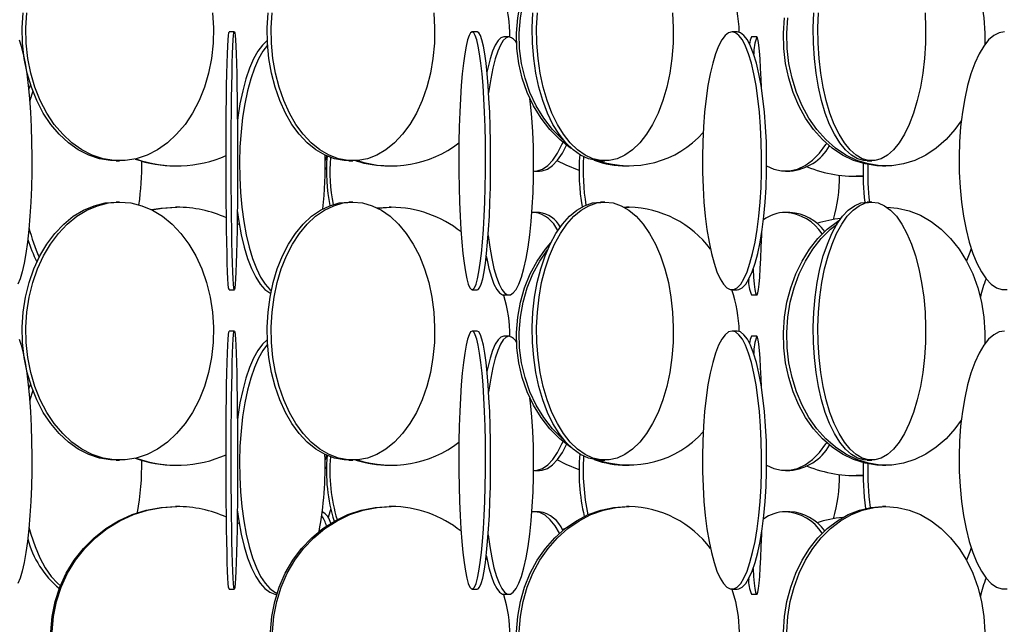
# Model space of a CAD drawing. Header units: millimetres. Extents: x 495 to 2657, y 518 to 2595.
# Tile 61 of 91: x 2263 to 2359, y 1918 to 1976. Entities that reach past the tile are written whole.
import ezdxf

# ---------------------------------------------------------------- set-up
doc = ezdxf.new("R2010")
doc.units = ezdxf.units.MM

msp = doc.modelspace()

# ---------------------------------------------------------------- linework, layer by layer
at = {"color": 7, "linetype": 'Continuous', "lineweight": 25}
for p, q in [((2284.048, 1975.048), (2283.548, 1975.048)), ((2307.606, 1975.048), (2307.109, 1975.048)), ((2332.793, 1975.048), (2332.306, 1975.048)), ((2310.675, 1974.548), (2310.184, 1974.548)), ((2334.699, 1974.548), (2334.199, 1974.548)), ((2264.278, 1969.93), (2264.094, 1969.417)), ((2264.498, 1969.303), (2264.195, 1968.289)), ((2272.582, 1962.548), (2272.924, 1962.548)), ((2295.156, 1962.548), (2295.542, 1962.548)), ((2319.563, 1962.548), (2319.987, 1962.548)), ((2345.403, 1962.548), (2345.857, 1962.548)), ((2278.336, 1962.048), (2278.463, 1962.048)), ((2299.062, 1962.048), (2299.257, 1962.048)), ((2313.161, 1961.548), (2313.629, 1961.548)), ((2322.083, 1962.048), (2322.344, 1962.048)), ((2337.5, 1961.548), (2337.928, 1961.548)), ((2346.911, 1962.048), (2347.23, 1962.048)), ((2344.273, 1961.048), (2344.334, 1961.048)), ((2345.019, 1961.067), (2344.334, 1961.048)), ((2272.924, 1958.548), (2272.582, 1958.548)), ((2295.542, 1958.548), (2295.156, 1958.548)), ((2319.987, 1958.548), (2319.563, 1958.548)), ((2345.857, 1958.548), (2345.403, 1958.548)), ((2278.463, 1958.048), (2278.336, 1958.048)), ((2297.898, 1957.984), (2299.062, 1958.048)), ((2297.935, 1957.966), (2299.257, 1958.048)), ((2299.257, 1958.048), (2299.062, 1958.048)), ((2313.161, 1957.548), (2312.904, 1957.527)), ((2313.629, 1957.548), (2313.161, 1957.548)), ((2321.849, 1958.045), (2322.083, 1958.048)), ((2321.866, 1958.036), (2322.344, 1958.048)), ((2322.344, 1958.048), (2322.083, 1958.048)), ((2337.928, 1957.548), (2337.5, 1957.548)), ((2284.316, 1956.487), (2284.53, 1956.362)), ((2308.45, 1953.067), (2308.55, 1952.919)), ((2283.548, 1950.048), (2284.048, 1950.048)), ((2307.109, 1950.048), (2307.606, 1950.048)), ((2332.306, 1950.048), (2332.793, 1950.048)), ((2310.184, 1949.548), (2310.675, 1949.548)), ((2334.199, 1949.548), (2334.699, 1949.548)), ((2284.048, 1946.048), (2283.548, 1946.048)), ((2307.606, 1946.048), (2307.109, 1946.048)), ((2332.793, 1946.048), (2332.306, 1946.048)), ((2310.675, 1945.548), (2310.184, 1945.548)), ((2334.699, 1945.548), (2334.199, 1945.548)), ((2264.278, 1940.93), (2264.094, 1940.417)), ((2264.498, 1940.303), (2264.195, 1939.289)), ((2272.582, 1933.548), (2272.924, 1933.548)), ((2295.156, 1933.548), (2295.542, 1933.548)), ((2319.563, 1933.548), (2319.987, 1933.548)), ((2345.403, 1933.548), (2345.857, 1933.548)), ((2278.336, 1933.048), (2278.463, 1933.048)), ((2299.062, 1933.048), (2299.257, 1933.048)), ((2313.161, 1932.548), (2313.629, 1932.548)), ((2322.083, 1933.048), (2322.344, 1933.048)), ((2337.5, 1932.548), (2337.928, 1932.548)), ((2346.911, 1933.048), (2347.23, 1933.048)), ((2344.273, 1932.048), (2344.334, 1932.048)), ((2345.019, 1932.067), (2344.334, 1932.048)), ((2278.463, 1929.048), (2278.336, 1929.048)), ((2299.257, 1929.048), (2299.062, 1929.048)), ((2322.344, 1929.048), (2322.083, 1929.048)), ((2347.23, 1929.048), (2346.911, 1929.048)), ((2313.161, 1928.548), (2312.904, 1928.527)), ((2313.629, 1928.548), (2313.161, 1928.548)), ((2337.928, 1928.548), (2337.5, 1928.548)), ((2284.316, 1927.487), (2284.53, 1927.362)), ((2315.854, 1926.812), (2316.215, 1926.989)), ((2308.45, 1924.067), (2308.55, 1923.919)), ((2283.548, 1921.048), (2284.048, 1921.048)), ((2307.109, 1921.048), (2307.606, 1921.048)), ((2310.184, 1920.548), (2310.675, 1920.548)), ((2332.306, 1921.048), (2332.793, 1921.048)), ((2334.199, 1920.548), (2334.699, 1920.548))]:
    msp.add_line(p, q, dxfattribs=at)
at = {"color": 7, "linetype": 'Continuous', "lineweight": 25, "flags": 128}
for points in [[(2347.32, 1987.048), (2348.367, 1986.961), (2349.488, 1986.699), (2350.577, 1986.266), (2351.62, 1985.669), (2352.6, 1984.916), (2353.505, 1984.017), (2354.323, 1982.986), (2355.04, 1981.836), (2355.648, 1980.583), (2356.138, 1979.246), (2356.503, 1977.843), (2356.737, 1976.394), (2356.838, 1974.919), (2356.826, 1973.825)], [(2316.791, 1963.693), (2316.656, 1963.785), (2315.607, 1964.613), (2314.649, 1965.58), (2313.795, 1966.672), (2313.058, 1967.876), (2312.447, 1969.173), (2311.972, 1970.545), (2311.639, 1971.974), (2311.452, 1973.438), (2311.415, 1974.919), (2311.527, 1976.394), (2311.787, 1977.843), (2312.192, 1979.246), (2312.736, 1980.583), (2313.411, 1981.836), (2314.208, 1982.986), (2314.733, 1983.612)], [(2316.033, 1964.467), (2315.867, 1964.613), (2314.909, 1965.58), (2314.055, 1966.672), (2313.318, 1967.876), (2312.708, 1969.173), (2312.232, 1970.545), (2311.899, 1971.974), (2311.712, 1973.438), (2311.675, 1974.919), (2311.787, 1976.394), (2312.048, 1977.843), (2312.453, 1979.246), (2312.996, 1980.583), (2313.672, 1981.836), (2314.406, 1982.905)], [(2272.582, 1962.548), (2272.042, 1962.57), (2270.972, 1962.745), (2269.923, 1963.093), (2268.913, 1963.609), (2267.953, 1964.285), (2267.059, 1965.113), (2266.242, 1966.08), (2265.514, 1967.172), (2264.886, 1968.376), (2264.365, 1969.673), (2263.96, 1971.045), (2263.675, 1972.474), (2263.516, 1973.938), (2263.484, 1975.419), (2263.58, 1976.894)], [(2281.926, 1976.894), (2282.022, 1975.419), (2281.99, 1973.938), (2281.831, 1972.474), (2281.546, 1971.045), (2281.141, 1969.673), (2280.62, 1968.376), (2279.992, 1967.172), (2279.264, 1966.08), (2278.447, 1965.113), (2277.553, 1964.285), (2276.593, 1963.609), (2275.582, 1963.093), (2274.534, 1962.745), (2273.464, 1962.57), (2272.385, 1962.57), (2271.314, 1962.745), (2270.266, 1963.093), (2269.255, 1963.609), (2268.296, 1964.285), (2267.402, 1965.113), (2266.585, 1966.08), (2265.857, 1967.172), (2265.228, 1968.376), (2264.708, 1969.673), (2264.302, 1971.045), (2264.018, 1972.474), (2263.859, 1973.938), (2263.827, 1975.419), (2263.923, 1976.894)], [(2295.156, 1962.548), (2294.686, 1962.57), (2293.753, 1962.745), (2292.839, 1963.093), (2291.958, 1963.609), (2291.123, 1964.285), (2290.343, 1965.113), (2289.631, 1966.08), (2288.997, 1967.172), (2288.449, 1968.376), (2287.996, 1969.673), (2287.642, 1971.045), (2287.395, 1972.474), (2287.256, 1973.938), (2287.228, 1975.419), (2287.312, 1976.894)], [(2303.386, 1976.894), (2303.47, 1975.419), (2303.442, 1973.938), (2303.303, 1972.474), (2303.055, 1971.045), (2302.702, 1969.673), (2302.248, 1968.376), (2301.701, 1967.172), (2301.066, 1966.08), (2300.355, 1965.113), (2299.575, 1964.285), (2298.739, 1963.609), (2297.858, 1963.093), (2296.945, 1962.745), (2296.012, 1962.57), (2295.072, 1962.57), (2294.139, 1962.745), (2293.226, 1963.093), (2292.345, 1963.609), (2291.509, 1964.285), (2290.73, 1965.113), (2290.018, 1966.08), (2289.384, 1967.172), (2288.836, 1968.376), (2288.382, 1969.673), (2288.029, 1971.045), (2287.781, 1972.474), (2287.643, 1973.938), (2287.615, 1975.419), (2287.698, 1976.894)], [(2319.563, 1962.548), (2319.17, 1962.57), (2318.39, 1962.745), (2317.627, 1963.093), (2316.89, 1963.609), (2316.191, 1964.285), (2315.54, 1965.113), (2314.945, 1966.08), (2314.414, 1967.172), (2313.956, 1968.376), (2313.577, 1969.673), (2313.282, 1971.045), (2313.075, 1972.474), (2312.959, 1973.938), (2312.936, 1975.419), (2313.005, 1976.894)], [(2326.544, 1976.894), (2326.614, 1975.419), (2326.591, 1973.938), (2326.475, 1972.474), (2326.268, 1971.045), (2325.973, 1969.673), (2325.593, 1968.376), (2325.135, 1967.172), (2324.605, 1966.08), (2324.01, 1965.113), (2323.358, 1964.285), (2322.66, 1963.609), (2321.923, 1963.093), (2321.16, 1962.745), (2320.38, 1962.57), (2319.594, 1962.57), (2318.814, 1962.745), (2318.05, 1963.093), (2317.314, 1963.609), (2316.615, 1964.285), (2315.964, 1965.113), (2315.368, 1966.08), (2314.838, 1967.172), (2314.38, 1968.376), (2314.001, 1969.673), (2313.706, 1971.045), (2313.499, 1972.474), (2313.383, 1973.938), (2313.359, 1975.419), (2313.429, 1976.894)], [(2345.403, 1962.548), (2345.093, 1962.57), (2344.479, 1962.745), (2343.878, 1963.093), (2343.298, 1963.609), (2342.748, 1964.285), (2342.235, 1965.113), (2341.766, 1966.08), (2341.349, 1967.172), (2340.988, 1968.376), (2340.689, 1969.673), (2340.457, 1971.045), (2340.294, 1972.474), (2340.203, 1973.938), (2340.184, 1975.419), (2340.239, 1976.894)], [(2351.021, 1976.894), (2351.075, 1975.419), (2351.057, 1973.938), (2350.966, 1972.474), (2350.803, 1971.045), (2350.57, 1969.673), (2350.272, 1968.376), (2349.911, 1967.172), (2349.494, 1966.08), (2349.025, 1965.113), (2348.512, 1964.285), (2347.962, 1963.609), (2347.382, 1963.093), (2346.78, 1962.745), (2346.166, 1962.57), (2345.548, 1962.57), (2344.933, 1962.745), (2344.332, 1963.093), (2343.752, 1963.609), (2343.202, 1964.285), (2342.689, 1965.113), (2342.22, 1966.08), (2341.803, 1967.172), (2341.442, 1968.376), (2341.144, 1969.673), (2340.911, 1971.045), (2340.748, 1972.474), (2340.657, 1973.938), (2340.639, 1975.419), (2340.693, 1976.894)], [(2346.911, 1962.048), (2346.341, 1962.07), (2345.21, 1962.245), (2344.103, 1962.593), (2343.036, 1963.109), (2342.022, 1963.785), (2341.078, 1964.613), (2340.215, 1965.58), (2339.446, 1966.672), (2338.782, 1967.876), (2338.233, 1969.173), (2337.805, 1970.545), (2337.504, 1971.974), (2337.336, 1973.438), (2337.302, 1974.919), (2337.404, 1976.394)], [(2354.539, 1966.43), (2353.926, 1965.58), (2353.063, 1964.613), (2352.118, 1963.785), (2351.105, 1963.109), (2350.038, 1962.593), (2348.931, 1962.245), (2347.8, 1962.07), (2346.661, 1962.07), (2345.53, 1962.245), (2344.423, 1962.593), (2343.355, 1963.109), (2342.342, 1963.785), (2341.397, 1964.613), (2340.535, 1965.58), (2339.766, 1966.672), (2339.102, 1967.876), (2338.552, 1969.173), (2338.124, 1970.545), (2337.824, 1971.974), (2337.656, 1973.438), (2337.622, 1974.919), (2337.723, 1976.394)], [(2283.548, 1950.048), (2283.53, 1950.07), (2283.494, 1950.245), (2283.459, 1950.593), (2283.425, 1951.109), (2283.393, 1951.785), (2283.363, 1952.613), (2283.335, 1953.58), (2283.311, 1954.672), (2283.289, 1955.876), (2283.272, 1957.173), (2283.258, 1958.545), (2283.249, 1959.974), (2283.243, 1961.438), (2283.242, 1962.919), (2283.246, 1964.394), (2283.253, 1965.843), (2283.265, 1967.246), (2283.28, 1968.583), (2283.3, 1969.836), (2283.322, 1970.986), (2283.348, 1972.017), (2283.377, 1972.916), (2283.408, 1973.669), (2283.442, 1974.266), (2283.476, 1974.699), (2283.512, 1974.961), (2283.548, 1975.048), (2283.548, 1975.048)], [(2284.048, 1975.048), (2284.084, 1974.961), (2284.12, 1974.699), (2284.155, 1974.266), (2284.188, 1973.669), (2284.219, 1972.916), (2284.248, 1972.017), (2284.274, 1970.986), (2284.297, 1969.836), (2284.316, 1968.583), (2284.332, 1967.246), (2284.343, 1965.843), (2284.351, 1964.394), (2284.354, 1962.919), (2284.353, 1961.438), (2284.348, 1959.974), (2284.338, 1958.545), (2284.324, 1957.173), (2284.307, 1955.876), (2284.286, 1954.672), (2284.261, 1953.58), (2284.234, 1952.613), (2284.204, 1951.785), (2284.172, 1951.109), (2284.138, 1950.593), (2284.102, 1950.245), (2284.066, 1950.07), (2284.03, 1950.07), (2283.994, 1950.245), (2283.959, 1950.593), (2283.925, 1951.109), (2283.892, 1951.785), (2283.862, 1952.613), (2283.835, 1953.58), (2283.81, 1954.672), (2283.789, 1955.876), (2283.772, 1957.173), (2283.758, 1958.545), (2283.749, 1959.974), (2283.743, 1961.438), (2283.742, 1962.919), (2283.745, 1964.394), (2283.753, 1965.843), (2283.764, 1967.246), (2283.78, 1968.583), (2283.799, 1969.836), (2283.822, 1970.986), (2283.848, 1972.017), (2283.877, 1972.916), (2283.908, 1973.669), (2283.942, 1974.266), (2283.976, 1974.699), (2284.012, 1974.961), (2284.048, 1975.048)], [(2307.109, 1975.048), (2306.956, 1974.961), (2306.805, 1974.699), (2306.658, 1974.266), (2306.518, 1973.669), (2306.386, 1972.916), (2306.264, 1972.017), (2306.154, 1970.986), (2306.057, 1969.836), (2305.975, 1968.583), (2305.909, 1967.246), (2305.86, 1965.843), (2305.829, 1964.394), (2305.815, 1962.919), (2305.82, 1961.438), (2305.842, 1959.974), (2305.883, 1958.545), (2305.94, 1957.173), (2306.014, 1955.876), (2306.104, 1954.672), (2306.207, 1953.58), (2306.323, 1952.613), (2306.451, 1951.785), (2306.587, 1951.109), (2306.731, 1950.593), (2306.88, 1950.245), (2307.032, 1950.07), (2307.186, 1950.07), (2307.338, 1950.245), (2307.487, 1950.593), (2307.631, 1951.109), (2307.767, 1951.785), (2307.894, 1952.613), (2308.011, 1953.58), (2308.114, 1954.672), (2308.203, 1955.876), (2308.277, 1957.173), (2308.335, 1958.545), (2308.376, 1959.974), (2308.398, 1961.438), (2308.403, 1962.919), (2308.389, 1964.394), (2308.358, 1965.843), (2308.308, 1967.246), (2308.242, 1968.583), (2308.161, 1969.836), (2308.064, 1970.986), (2307.954, 1972.017), (2307.832, 1972.916), (2307.7, 1973.669), (2307.56, 1974.266), (2307.413, 1974.699), (2307.262, 1974.961), (2307.109, 1975.048)], [(2307.606, 1950.048), (2307.683, 1950.07), (2307.835, 1950.245), (2307.984, 1950.593), (2308.128, 1951.109), (2308.264, 1951.785), (2308.392, 1952.613), (2308.508, 1953.58), (2308.611, 1954.672), (2308.701, 1955.876), (2308.775, 1957.173), (2308.832, 1958.545), (2308.873, 1959.974), (2308.895, 1961.438), (2308.9, 1962.919), (2308.886, 1964.394), (2308.855, 1965.843), (2308.806, 1967.246), (2308.74, 1968.583), (2308.658, 1969.836), (2308.561, 1970.986), (2308.451, 1972.017), (2308.329, 1972.916), (2308.197, 1973.669), (2308.057, 1974.266), (2307.91, 1974.699), (2307.759, 1974.961), (2307.606, 1975.048), (2307.606, 1975.048)], [(2332.306, 1975.048), (2331.967, 1974.961), (2331.632, 1974.699), (2331.306, 1974.266), (2330.994, 1973.669), (2330.701, 1972.916), (2330.43, 1972.017), (2330.186, 1970.986), (2329.972, 1969.836), (2329.79, 1968.583), (2329.643, 1967.246), (2329.534, 1965.843), (2329.464, 1964.394), (2329.434, 1962.919), (2329.444, 1961.438), (2329.494, 1959.974), (2329.584, 1958.545), (2329.712, 1957.173), (2329.877, 1955.876), (2330.075, 1954.672), (2330.305, 1953.58), (2330.563, 1952.613), (2330.845, 1951.785), (2331.148, 1951.109), (2331.467, 1950.593), (2331.798, 1950.245), (2332.136, 1950.07), (2332.477, 1950.07), (2332.815, 1950.245), (2333.146, 1950.593), (2333.465, 1951.109), (2333.768, 1951.785), (2334.05, 1952.613), (2334.308, 1953.58), (2334.538, 1954.672), (2334.736, 1955.876), (2334.901, 1957.173), (2335.029, 1958.545), (2335.119, 1959.974), (2335.169, 1961.438), (2335.179, 1962.919), (2335.149, 1964.394), (2335.079, 1965.843), (2334.969, 1967.246), (2334.823, 1968.583), (2334.641, 1969.836), (2334.427, 1970.986), (2334.182, 1972.017), (2333.912, 1972.916), (2333.619, 1973.669), (2333.307, 1974.266), (2332.981, 1974.699), (2332.646, 1974.961), (2332.306, 1975.048)], [(2332.793, 1950.048), (2332.963, 1950.07), (2333.301, 1950.245), (2333.632, 1950.593), (2333.952, 1951.109), (2334.254, 1951.785), (2334.537, 1952.613), (2334.795, 1953.58), (2335.025, 1954.672), (2335.223, 1955.876), (2335.387, 1957.173), (2335.515, 1958.545), (2335.605, 1959.974), (2335.655, 1961.438), (2335.665, 1962.919), (2335.635, 1964.394), (2335.565, 1965.843), (2335.456, 1967.246), (2335.31, 1968.583), (2335.128, 1969.836), (2334.913, 1970.986), (2334.669, 1972.017), (2334.398, 1972.916), (2334.105, 1973.669), (2333.794, 1974.266), (2333.468, 1974.699), (2333.133, 1974.961), (2332.793, 1975.048), (2332.793, 1975.048)], [(2358.727, 1975.048), (2358.206, 1974.961), (2357.692, 1974.699), (2357.193, 1974.266), (2356.716, 1973.669), (2356.266, 1972.916), (2355.851, 1972.017), (2355.477, 1970.986), (2355.148, 1969.836), (2354.869, 1968.583), (2354.645, 1967.246), (2354.477, 1965.843), (2354.37, 1964.394), (2354.324, 1962.919), (2354.339, 1961.438), (2354.416, 1959.974), (2354.554, 1958.545), (2354.75, 1957.173), (2355.002, 1955.876), (2355.306, 1954.672), (2355.659, 1953.58), (2356.054, 1952.613), (2356.487, 1951.785), (2356.951, 1951.109), (2357.441, 1950.593), (2357.948, 1950.245), (2358.466, 1950.07), (2358.988, 1950.07)], [(2263.168, 1974.266), (2263.374, 1973.669), (2263.568, 1972.916), (2263.747, 1972.017), (2263.909, 1970.986), (2264.051, 1969.836), (2264.171, 1968.583), (2264.268, 1967.246), (2264.34, 1965.843), (2264.386, 1964.394), (2264.406, 1962.919), (2264.4, 1961.438), (2264.366, 1959.974), (2264.307, 1958.545), (2264.222, 1957.173), (2264.114, 1955.876), (2263.982, 1954.672), (2263.83, 1953.58), (2263.66, 1952.613), (2263.473, 1951.785), (2263.272, 1951.109), (2263.061, 1950.593)], [(2287.243, 1974.192), (2286.782, 1973.766), (2286.332, 1973.169), (2285.908, 1972.416), (2285.517, 1971.517), (2285.164, 1970.486), (2284.854, 1969.336), (2284.592, 1968.083), (2284.38, 1966.746), (2284.339, 1966.429)], [(2287.266, 1973.779), (2287.254, 1973.766), (2286.804, 1973.169), (2286.38, 1972.416), (2285.989, 1971.517), (2285.636, 1970.486), (2285.326, 1969.336), (2285.063, 1968.083), (2284.852, 1966.746), (2284.694, 1965.343), (2284.593, 1963.894), (2284.549, 1962.419), (2284.564, 1960.938), (2284.636, 1959.474), (2284.766, 1958.045), (2284.951, 1956.673), (2285.189, 1955.376), (2285.475, 1954.172), (2285.807, 1953.08), (2286.18, 1952.113), (2286.588, 1951.285), (2287.026, 1950.609), (2287.487, 1950.093), (2287.626, 1949.974)], [(2310.184, 1974.548), (2309.901, 1974.461), (2309.622, 1974.199), (2309.351, 1973.766), (2309.092, 1973.169), (2308.848, 1972.416), (2308.623, 1971.517), (2308.545, 1971.152)], [(2310.675, 1974.548), (2310.392, 1974.461), (2310.113, 1974.199), (2309.842, 1973.766), (2309.583, 1973.169), (2309.339, 1972.416), (2309.114, 1971.517), (2308.91, 1970.486), (2308.732, 1969.336), (2308.706, 1969.142)], [(2335.159, 1969.645), (2335.126, 1970.486), (2335.077, 1971.517), (2335.022, 1972.416), (2334.963, 1973.169), (2334.9, 1973.766), (2334.835, 1974.199), (2334.767, 1974.461), (2334.699, 1974.548)], [(2308.661, 1955.306), (2308.818, 1954.172), (2309.009, 1953.08), (2309.224, 1952.113), (2309.459, 1951.285), (2309.711, 1950.609), (2309.976, 1950.093), (2310.252, 1949.745), (2310.533, 1949.57), (2310.816, 1949.57), (2311.098, 1949.745), (2311.373, 1950.093), (2311.639, 1950.609), (2311.891, 1951.285), (2312.126, 1952.113), (2312.34, 1953.08), (2312.532, 1954.172), (2312.697, 1955.376), (2312.833, 1956.673), (2312.94, 1958.045), (2313.015, 1959.474), (2313.056, 1960.938), (2313.065, 1962.419), (2313.04, 1963.894), (2312.981, 1965.343), (2312.891, 1966.746), (2312.769, 1968.083), (2312.716, 1968.556)], [(2313.064, 1961.551), (2313.42, 1961.57), (2313.935, 1961.745), (2314.439, 1962.093), (2314.925, 1962.609), (2315.386, 1963.285), (2315.816, 1964.113), (2315.919, 1964.344)], [(2313.629, 1961.548), (2313.888, 1961.57), (2314.403, 1961.745), (2314.907, 1962.093), (2315.393, 1962.609), (2315.854, 1963.285), (2316.264, 1964.07)], [(2335.665, 1962.065), (2336.358, 1961.745), (2337.117, 1961.57), (2337.882, 1961.57), (2338.641, 1961.745), (2339.384, 1962.093), (2340.101, 1962.609), (2340.781, 1963.285), (2341.415, 1964.113), (2341.49, 1964.225)], [(2292.849, 1962.537), (2292.877, 1962.609), (2293.019, 1963.01)], [(2317.474, 1961.606), (2316.211, 1962.109), (2315.352, 1962.558)], [(2292.85, 1961.712), (2292.883, 1961.745), (2292.977, 1961.856)], [(2272.582, 1933.548), (2272.042, 1933.57), (2270.972, 1933.745), (2269.923, 1934.093), (2268.913, 1934.609), (2267.953, 1935.285), (2267.059, 1936.113), (2266.242, 1937.08), (2265.514, 1938.172), (2264.886, 1939.376), (2264.365, 1940.673), (2263.96, 1942.045), (2263.675, 1943.474), (2263.516, 1944.938), (2263.484, 1946.419), (2263.58, 1947.894), (2263.802, 1949.343), (2264.147, 1950.746), (2264.611, 1952.083), (2265.187, 1953.336), (2265.866, 1954.486), (2266.64, 1955.517), (2267.497, 1956.416), (2268.426, 1957.169), (2269.413, 1957.766), (2270.444, 1958.199), (2271.505, 1958.461), (2272.582, 1958.548), (2272.582, 1958.548)], [(2272.924, 1958.548), (2274.001, 1958.461), (2275.062, 1958.199), (2276.093, 1957.766), (2277.08, 1957.169), (2278.009, 1956.416), (2278.866, 1955.517), (2279.64, 1954.486), (2280.319, 1953.336), (2280.895, 1952.083), (2281.358, 1950.746), (2281.704, 1949.343), (2281.926, 1947.894), (2282.022, 1946.419), (2281.99, 1944.938), (2281.831, 1943.474), (2281.546, 1942.045), (2281.141, 1940.673), (2280.62, 1939.376), (2279.992, 1938.172), (2279.264, 1937.08), (2278.447, 1936.113), (2277.553, 1935.285), (2276.593, 1934.609), (2275.582, 1934.093), (2274.534, 1933.745), (2273.464, 1933.57), (2272.385, 1933.57), (2271.314, 1933.745), (2270.266, 1934.093), (2269.255, 1934.609), (2268.296, 1935.285), (2267.402, 1936.113), (2266.585, 1937.08), (2265.857, 1938.172), (2265.228, 1939.376), (2264.708, 1940.673), (2264.302, 1942.045), (2264.018, 1943.474), (2263.859, 1944.938), (2263.827, 1946.419), (2263.923, 1947.894), (2264.145, 1949.343), (2264.49, 1950.746), (2264.954, 1952.083), (2265.53, 1953.336), (2266.209, 1954.486), (2266.983, 1955.517), (2267.84, 1956.416), (2268.768, 1957.169), (2269.755, 1957.766), (2270.787, 1958.199), (2271.848, 1958.461), (2272.924, 1958.548)], [(2295.156, 1933.548), (2294.686, 1933.57), (2293.753, 1933.745), (2292.839, 1934.093), (2291.958, 1934.609), (2291.123, 1935.285), (2290.343, 1936.113), (2289.631, 1937.08), (2288.997, 1938.172), (2288.449, 1939.376), (2287.996, 1940.673), (2287.642, 1942.045), (2287.395, 1943.474), (2287.256, 1944.938), (2287.228, 1946.419), (2287.312, 1947.894), (2287.505, 1949.343), (2287.806, 1950.746), (2288.21, 1952.083), (2288.712, 1953.336), (2289.304, 1954.486), (2289.978, 1955.517), (2290.725, 1956.416), (2291.534, 1957.169), (2292.394, 1957.766), (2293.293, 1958.199), (2294.218, 1958.461), (2295.156, 1958.548), (2295.156, 1958.548)], [(2295.542, 1958.548), (2296.48, 1958.461), (2297.405, 1958.199), (2298.304, 1957.766), (2299.164, 1957.169), (2299.973, 1956.416), (2300.72, 1955.517), (2301.394, 1954.486), (2301.986, 1953.336), (2302.487, 1952.083), (2302.892, 1950.746), (2303.193, 1949.343), (2303.386, 1947.894), (2303.47, 1946.419), (2303.442, 1944.938), (2303.303, 1943.474), (2303.055, 1942.045), (2302.702, 1940.673), (2302.248, 1939.376), (2301.701, 1938.172), (2301.066, 1937.08), (2300.355, 1936.113), (2299.575, 1935.285), (2298.739, 1934.609), (2297.858, 1934.093), (2296.945, 1933.745), (2296.012, 1933.57), (2295.072, 1933.57), (2294.139, 1933.745), (2293.226, 1934.093), (2292.345, 1934.609), (2291.509, 1935.285), (2290.73, 1936.113), (2290.018, 1937.08), (2289.384, 1938.172), (2288.836, 1939.376), (2288.382, 1940.673), (2288.029, 1942.045), (2287.781, 1943.474), (2287.643, 1944.938), (2287.615, 1946.419), (2287.698, 1947.894), (2287.892, 1949.343), (2288.193, 1950.746), (2288.597, 1952.083), (2289.098, 1953.336), (2289.69, 1954.486), (2290.365, 1955.517), (2291.112, 1956.416), (2291.921, 1957.169), (2292.781, 1957.766), (2293.679, 1958.199), (2294.604, 1958.461), (2295.542, 1958.548)], [(2319.563, 1933.548), (2319.17, 1933.57), (2318.39, 1933.745), (2317.627, 1934.093), (2316.89, 1934.609), (2316.191, 1935.285), (2315.54, 1936.113), (2314.945, 1937.08), (2314.414, 1938.172), (2313.956, 1939.376), (2313.577, 1940.673), (2313.282, 1942.045), (2313.075, 1943.474), (2312.959, 1944.938), (2312.936, 1946.419), (2313.005, 1947.894), (2313.167, 1949.343), (2313.419, 1950.746), (2313.757, 1952.083), (2314.176, 1953.336), (2314.671, 1954.486), (2315.235, 1955.517), (2315.859, 1956.416), (2316.535, 1957.169), (2317.254, 1957.766), (2318.006, 1958.199), (2318.779, 1958.461), (2319.563, 1958.548), (2319.563, 1958.548)], [(2319.987, 1958.548), (2320.771, 1958.461), (2321.544, 1958.199), (2322.295, 1957.766), (2323.014, 1957.169), (2323.691, 1956.416), (2324.315, 1955.517), (2324.879, 1954.486), (2325.374, 1953.336), (2325.793, 1952.083), (2326.131, 1950.746), (2326.383, 1949.343), (2326.544, 1947.894), (2326.614, 1946.419), (2326.591, 1944.938), (2326.475, 1943.474), (2326.268, 1942.045), (2325.973, 1940.673), (2325.593, 1939.376), (2325.135, 1938.172), (2324.605, 1937.08), (2324.01, 1936.113), (2323.358, 1935.285), (2322.66, 1934.609), (2321.923, 1934.093), (2321.16, 1933.745), (2320.38, 1933.57), (2319.594, 1933.57), (2318.814, 1933.745), (2318.05, 1934.093), (2317.314, 1934.609), (2316.615, 1935.285), (2315.964, 1936.113), (2315.368, 1937.08), (2314.838, 1938.172), (2314.38, 1939.376), (2314.001, 1940.673), (2313.706, 1942.045), (2313.499, 1943.474), (2313.383, 1944.938), (2313.359, 1946.419), (2313.429, 1947.894), (2313.591, 1949.343), (2313.843, 1950.746), (2314.18, 1952.083), (2314.6, 1953.336), (2315.095, 1954.486), (2315.658, 1955.517), (2316.283, 1956.416), (2316.959, 1957.169), (2317.678, 1957.766), (2318.429, 1958.199), (2319.203, 1958.461), (2319.987, 1958.548)], [(2345.403, 1933.548), (2345.093, 1933.57), (2344.479, 1933.745), (2343.878, 1934.093), (2343.298, 1934.609), (2342.748, 1935.285), (2342.235, 1936.113), (2341.766, 1937.08), (2341.349, 1938.172), (2340.988, 1939.376), (2340.689, 1940.673), (2340.457, 1942.045), (2340.294, 1943.474), (2340.203, 1944.938), (2340.184, 1946.419), (2340.239, 1947.894), (2340.367, 1949.343), (2340.565, 1950.746), (2340.831, 1952.083), (2341.161, 1953.336), (2341.551, 1954.486), (2341.994, 1955.517), (2342.486, 1956.416), (2343.019, 1957.169), (2343.585, 1957.766), (2344.176, 1958.199), (2344.785, 1958.461), (2345.403, 1958.548), (2345.403, 1958.548)], [(2345.857, 1958.548), (2346.474, 1958.461), (2347.083, 1958.199), (2347.675, 1957.766), (2348.241, 1957.169), (2348.774, 1956.416), (2349.265, 1955.517), (2349.709, 1954.486), (2350.099, 1953.336), (2350.429, 1952.083), (2350.695, 1950.746), (2350.893, 1949.343), (2351.021, 1947.894), (2351.075, 1946.419), (2351.057, 1944.938), (2350.966, 1943.474), (2350.803, 1942.045), (2350.57, 1940.673), (2350.272, 1939.376), (2349.911, 1938.172), (2349.494, 1937.08), (2349.025, 1936.113), (2348.512, 1935.285), (2347.962, 1934.609), (2347.382, 1934.093), (2346.78, 1933.745), (2346.166, 1933.57), (2345.548, 1933.57), (2344.933, 1933.745), (2344.332, 1934.093), (2343.752, 1934.609), (2343.202, 1935.285), (2342.689, 1936.113), (2342.22, 1937.08), (2341.803, 1938.172), (2341.442, 1939.376), (2341.144, 1940.673), (2340.911, 1942.045), (2340.748, 1943.474), (2340.657, 1944.938), (2340.639, 1946.419), (2340.693, 1947.894), (2340.821, 1949.343), (2341.019, 1950.746), (2341.285, 1952.083), (2341.615, 1953.336), (2342.005, 1954.486), (2342.449, 1955.517), (2342.94, 1956.416), (2343.473, 1957.169), (2344.039, 1957.766), (2344.631, 1958.199), (2345.24, 1958.461), (2345.857, 1958.548)], [(2276, 1957.813), (2276.906, 1957.961), (2278.336, 1958.048)], [(2276.037, 1957.794), (2277.032, 1957.961), (2278.463, 1958.048)], [(2284.331, 1957.737), (2284.479, 1956.673), (2284.717, 1955.376), (2285.004, 1954.172), (2285.336, 1953.08), (2285.708, 1952.113), (2286.116, 1951.285), (2286.554, 1950.609), (2287.015, 1950.093), (2287.493, 1949.745), (2287.572, 1949.705)], [(2347.32, 1958.048), (2348.367, 1957.961), (2349.488, 1957.699), (2350.577, 1957.266), (2351.62, 1956.669), (2352.6, 1955.916), (2353.505, 1955.017), (2354.323, 1953.986), (2355.04, 1952.836), (2355.648, 1951.583), (2356.138, 1950.246), (2356.503, 1948.843), (2356.737, 1947.394), (2356.838, 1945.919), (2356.826, 1944.825)], [(2346.911, 1933.048), (2346.341, 1933.07), (2345.21, 1933.245), (2344.103, 1933.593), (2343.036, 1934.109), (2342.022, 1934.785), (2341.078, 1935.613), (2340.215, 1936.58), (2339.446, 1937.672), (2338.782, 1938.876), (2338.233, 1940.173), (2337.805, 1941.545), (2337.504, 1942.974), (2337.336, 1944.438), (2337.302, 1945.919), (2337.404, 1947.394), (2337.638, 1948.843), (2338.003, 1950.246), (2338.493, 1951.583), (2339.101, 1952.836), (2339.818, 1953.986), (2340.635, 1955.017), (2341.541, 1955.916), (2342.521, 1956.669), (2342.753, 1956.819)], [(2354.539, 1937.43), (2353.926, 1936.58), (2353.063, 1935.613), (2352.118, 1934.785), (2351.105, 1934.109), (2350.038, 1933.593), (2348.931, 1933.245), (2347.8, 1933.07), (2346.661, 1933.07), (2345.53, 1933.245), (2344.423, 1933.593), (2343.355, 1934.109), (2342.342, 1934.785), (2341.397, 1935.613), (2340.535, 1936.58), (2339.766, 1937.672), (2339.102, 1938.876), (2338.552, 1940.173), (2338.124, 1941.545), (2337.824, 1942.974), (2337.656, 1944.438), (2337.622, 1945.919), (2337.723, 1947.394), (2337.958, 1948.843), (2338.323, 1950.246), (2338.812, 1951.583), (2339.42, 1952.836), (2340.138, 1953.986), (2340.955, 1955.017), (2341.86, 1955.916), (2342.491, 1956.423)], [(2334.351, 1952.045), (2334.404, 1951.285), (2334.465, 1950.609), (2334.529, 1950.093), (2334.596, 1949.745), (2334.664, 1949.57), (2334.733, 1949.57), (2334.801, 1949.745), (2334.868, 1950.093), (2334.932, 1950.609), (2334.993, 1951.285), (2335.05, 1952.113), (2335.102, 1953.08), (2335.149, 1954.172), (2335.189, 1955.376), (2335.198, 1955.705)], [(2316.791, 1934.693), (2316.656, 1934.785), (2315.607, 1935.613), (2314.649, 1936.58), (2313.795, 1937.672), (2313.058, 1938.876), (2312.447, 1940.173), (2311.972, 1941.545), (2311.639, 1942.974), (2311.452, 1944.438), (2311.415, 1945.919), (2311.527, 1947.394), (2311.787, 1948.843), (2312.192, 1950.246), (2312.736, 1951.583), (2313.411, 1952.836), (2314.208, 1953.986), (2314.733, 1954.612)], [(2316.033, 1935.467), (2315.867, 1935.613), (2314.909, 1936.58), (2314.055, 1937.672), (2313.318, 1938.876), (2312.708, 1940.173), (2312.232, 1941.545), (2311.899, 1942.974), (2311.712, 1944.438), (2311.675, 1945.919), (2311.787, 1947.394), (2312.048, 1948.843), (2312.453, 1950.246), (2312.996, 1951.583), (2313.672, 1952.836), (2314.406, 1953.905)], [(2355.495, 1954.056), (2355.361, 1953.672), (2355.034, 1952.846)], [(2308.477, 1953.296), (2308.518, 1953.08), (2308.733, 1952.113), (2308.968, 1951.285), (2309.22, 1950.609), (2309.486, 1950.093), (2309.761, 1949.745), (2310.042, 1949.57), (2310.184, 1949.548)], [(2283.548, 1921.048), (2283.53, 1921.07), (2283.494, 1921.245), (2283.459, 1921.593), (2283.425, 1922.109), (2283.393, 1922.785), (2283.363, 1923.613), (2283.335, 1924.58), (2283.311, 1925.672), (2283.289, 1926.876), (2283.272, 1928.173), (2283.258, 1929.545), (2283.249, 1930.974), (2283.243, 1932.438), (2283.242, 1933.919), (2283.246, 1935.394), (2283.253, 1936.843), (2283.265, 1938.246), (2283.28, 1939.583), (2283.3, 1940.836), (2283.322, 1941.986), (2283.348, 1943.017), (2283.377, 1943.916), (2283.408, 1944.669), (2283.442, 1945.266), (2283.476, 1945.699), (2283.512, 1945.961), (2283.548, 1946.048), (2283.548, 1946.048)], [(2284.048, 1946.048), (2284.084, 1945.961), (2284.12, 1945.699), (2284.155, 1945.266), (2284.188, 1944.669), (2284.219, 1943.916), (2284.248, 1943.017), (2284.274, 1941.986), (2284.297, 1940.836), (2284.316, 1939.583), (2284.332, 1938.246), (2284.343, 1936.843), (2284.351, 1935.394), (2284.354, 1933.919), (2284.353, 1932.438), (2284.348, 1930.974), (2284.338, 1929.545), (2284.324, 1928.173), (2284.307, 1926.876), (2284.286, 1925.672), (2284.261, 1924.58), (2284.234, 1923.613), (2284.204, 1922.785), (2284.172, 1922.109), (2284.138, 1921.593), (2284.102, 1921.245), (2284.066, 1921.07), (2284.03, 1921.07), (2283.994, 1921.245), (2283.959, 1921.593), (2283.925, 1922.109), (2283.892, 1922.785), (2283.862, 1923.613), (2283.835, 1924.58), (2283.81, 1925.672), (2283.789, 1926.876), (2283.772, 1928.173), (2283.758, 1929.545), (2283.749, 1930.974), (2283.743, 1932.438), (2283.742, 1933.919), (2283.745, 1935.394), (2283.753, 1936.843), (2283.764, 1938.246), (2283.78, 1939.583), (2283.799, 1940.836), (2283.822, 1941.986), (2283.848, 1943.017), (2283.877, 1943.916), (2283.908, 1944.669), (2283.942, 1945.266), (2283.976, 1945.699), (2284.012, 1945.961), (2284.048, 1946.048)], [(2307.109, 1946.048), (2306.956, 1945.961), (2306.805, 1945.699), (2306.658, 1945.266), (2306.518, 1944.669), (2306.386, 1943.916), (2306.264, 1943.017), (2306.154, 1941.986), (2306.057, 1940.836), (2305.975, 1939.583), (2305.909, 1938.246), (2305.86, 1936.843), (2305.829, 1935.394), (2305.815, 1933.919), (2305.82, 1932.438), (2305.842, 1930.974), (2305.883, 1929.545), (2305.94, 1928.173), (2306.014, 1926.876), (2306.104, 1925.672), (2306.207, 1924.58), (2306.323, 1923.613), (2306.451, 1922.785), (2306.587, 1922.109), (2306.731, 1921.593), (2306.88, 1921.245), (2307.032, 1921.07), (2307.186, 1921.07), (2307.338, 1921.245), (2307.487, 1921.593), (2307.631, 1922.109), (2307.767, 1922.785), (2307.894, 1923.613), (2308.011, 1924.58), (2308.114, 1925.672), (2308.203, 1926.876), (2308.277, 1928.173), (2308.335, 1929.545), (2308.376, 1930.974), (2308.398, 1932.438), (2308.403, 1933.919), (2308.389, 1935.394), (2308.358, 1936.843), (2308.308, 1938.246), (2308.242, 1939.583), (2308.161, 1940.836), (2308.064, 1941.986), (2307.954, 1943.017), (2307.832, 1943.916), (2307.7, 1944.669), (2307.56, 1945.266), (2307.413, 1945.699), (2307.262, 1945.961), (2307.109, 1946.048)], [(2307.606, 1921.048), (2307.683, 1921.07), (2307.835, 1921.245), (2307.984, 1921.593), (2308.128, 1922.109), (2308.264, 1922.785), (2308.392, 1923.613), (2308.508, 1924.58), (2308.611, 1925.672), (2308.701, 1926.876), (2308.775, 1928.173), (2308.832, 1929.545), (2308.873, 1930.974), (2308.895, 1932.438), (2308.9, 1933.919), (2308.886, 1935.394), (2308.855, 1936.843), (2308.806, 1938.246), (2308.74, 1939.583), (2308.658, 1940.836), (2308.561, 1941.986), (2308.451, 1943.017), (2308.329, 1943.916), (2308.197, 1944.669), (2308.057, 1945.266), (2307.91, 1945.699), (2307.759, 1945.961), (2307.606, 1946.048), (2307.606, 1946.048)], [(2332.306, 1946.048), (2331.967, 1945.961), (2331.632, 1945.699), (2331.306, 1945.266), (2330.994, 1944.669), (2330.701, 1943.916), (2330.43, 1943.017), (2330.186, 1941.986), (2329.972, 1940.836), (2329.79, 1939.583), (2329.643, 1938.246), (2329.534, 1936.843), (2329.464, 1935.394), (2329.434, 1933.919), (2329.444, 1932.438), (2329.494, 1930.974), (2329.584, 1929.545), (2329.712, 1928.173), (2329.877, 1926.876), (2330.075, 1925.672), (2330.305, 1924.58), (2330.563, 1923.613), (2330.845, 1922.785), (2331.148, 1922.109), (2331.467, 1921.593), (2331.798, 1921.245), (2332.136, 1921.07), (2332.477, 1921.07), (2332.815, 1921.245), (2333.146, 1921.593), (2333.465, 1922.109), (2333.768, 1922.785), (2334.05, 1923.613), (2334.308, 1924.58), (2334.538, 1925.672), (2334.736, 1926.876), (2334.901, 1928.173), (2335.029, 1929.545), (2335.119, 1930.974), (2335.169, 1932.438), (2335.179, 1933.919), (2335.149, 1935.394), (2335.079, 1936.843), (2334.969, 1938.246), (2334.823, 1939.583), (2334.641, 1940.836), (2334.427, 1941.986), (2334.182, 1943.017), (2333.912, 1943.916), (2333.619, 1944.669), (2333.307, 1945.266), (2332.981, 1945.699), (2332.646, 1945.961), (2332.306, 1946.048)], [(2332.793, 1921.048), (2332.963, 1921.07), (2333.301, 1921.245), (2333.632, 1921.593), (2333.952, 1922.109), (2334.254, 1922.785), (2334.537, 1923.613), (2334.795, 1924.58), (2335.025, 1925.672), (2335.223, 1926.876), (2335.387, 1928.173), (2335.515, 1929.545), (2335.605, 1930.974), (2335.655, 1932.438), (2335.665, 1933.919), (2335.635, 1935.394), (2335.565, 1936.843), (2335.456, 1938.246), (2335.31, 1939.583), (2335.128, 1940.836), (2334.913, 1941.986), (2334.669, 1943.017), (2334.398, 1943.916), (2334.105, 1944.669), (2333.794, 1945.266), (2333.468, 1945.699), (2333.133, 1945.961), (2332.793, 1946.048), (2332.793, 1946.048)], [(2358.727, 1946.048), (2358.206, 1945.961), (2357.692, 1945.699), (2357.193, 1945.266), (2356.716, 1944.669), (2356.266, 1943.916), (2355.851, 1943.017), (2355.477, 1941.986), (2355.148, 1940.836), (2354.869, 1939.583), (2354.645, 1938.246), (2354.477, 1936.843), (2354.37, 1935.394), (2354.324, 1933.919), (2354.339, 1932.438), (2354.416, 1930.974), (2354.554, 1929.545), (2354.75, 1928.173), (2355.002, 1926.876), (2355.306, 1925.672), (2355.659, 1924.58), (2356.054, 1923.613), (2356.487, 1922.785), (2356.951, 1922.109), (2357.441, 1921.593), (2357.948, 1921.245), (2358.466, 1921.07), (2358.988, 1921.07)], [(2263.168, 1945.266), (2263.374, 1944.669), (2263.568, 1943.916), (2263.747, 1943.017), (2263.909, 1941.986), (2264.051, 1940.836), (2264.171, 1939.583), (2264.268, 1938.246), (2264.34, 1936.843), (2264.386, 1935.394), (2264.406, 1933.919), (2264.4, 1932.438), (2264.366, 1930.974), (2264.307, 1929.545), (2264.222, 1928.173), (2264.114, 1926.876), (2263.982, 1925.672), (2263.83, 1924.58), (2263.66, 1923.613), (2263.473, 1922.785), (2263.272, 1922.109), (2263.061, 1921.593)], [(2287.243, 1945.192), (2286.782, 1944.766), (2286.332, 1944.169), (2285.908, 1943.416), (2285.517, 1942.517), (2285.164, 1941.486), (2284.854, 1940.336), (2284.592, 1939.083), (2284.38, 1937.746), (2284.339, 1937.429)], [(2310.184, 1945.548), (2309.901, 1945.461), (2309.622, 1945.199), (2309.351, 1944.766), (2309.092, 1944.169), (2308.848, 1943.416), (2308.623, 1942.517), (2308.545, 1942.152)], [(2310.675, 1945.548), (2310.392, 1945.461), (2310.113, 1945.199), (2309.842, 1944.766), (2309.583, 1944.169), (2309.339, 1943.416), (2309.114, 1942.517), (2308.91, 1941.486), (2308.732, 1940.336), (2308.706, 1940.142)], [(2335.159, 1940.645), (2335.126, 1941.486), (2335.077, 1942.517), (2335.022, 1943.416), (2334.963, 1944.169), (2334.9, 1944.766), (2334.835, 1945.199), (2334.767, 1945.461), (2334.699, 1945.548)], [(2287.266, 1944.779), (2287.254, 1944.766), (2286.804, 1944.169), (2286.38, 1943.416), (2285.989, 1942.517), (2285.636, 1941.486), (2285.326, 1940.336), (2285.063, 1939.083), (2284.852, 1937.746), (2284.694, 1936.343), (2284.593, 1934.894), (2284.549, 1933.419), (2284.564, 1931.938), (2284.636, 1930.474), (2284.766, 1929.045), (2284.951, 1927.673), (2285.189, 1926.376), (2285.475, 1925.172), (2285.807, 1924.08), (2286.18, 1923.113), (2286.588, 1922.285), (2287.026, 1921.609), (2287.487, 1921.093), (2287.965, 1920.745), (2288.19, 1920.643)], [(2308.661, 1926.306), (2308.818, 1925.172), (2309.009, 1924.08), (2309.224, 1923.113), (2309.459, 1922.285), (2309.711, 1921.609), (2309.976, 1921.093), (2310.252, 1920.745), (2310.533, 1920.57), (2310.816, 1920.57), (2311.098, 1920.745), (2311.373, 1921.093), (2311.639, 1921.609), (2311.891, 1922.285), (2312.126, 1923.113), (2312.34, 1924.08), (2312.532, 1925.172), (2312.697, 1926.376), (2312.833, 1927.673), (2312.94, 1929.045), (2313.015, 1930.474), (2313.056, 1931.938), (2313.065, 1933.419), (2313.04, 1934.894), (2312.981, 1936.343), (2312.891, 1937.746), (2312.769, 1939.083), (2312.716, 1939.556)], [(2313.064, 1932.551), (2313.42, 1932.57), (2313.935, 1932.745), (2314.439, 1933.093), (2314.925, 1933.609), (2315.386, 1934.285), (2315.816, 1935.113), (2315.919, 1935.344)], [(2313.629, 1932.548), (2313.888, 1932.57), (2314.403, 1932.745), (2314.907, 1933.093), (2315.393, 1933.609), (2315.854, 1934.285), (2316.264, 1935.07)], [(2335.665, 1933.065), (2336.358, 1932.745), (2337.117, 1932.57), (2337.882, 1932.57), (2338.641, 1932.745), (2339.384, 1933.093), (2340.101, 1933.609), (2340.781, 1934.285), (2341.415, 1935.113), (2341.49, 1935.225)], [(2292.849, 1933.537), (2292.877, 1933.609), (2293.019, 1934.01)], [(2317.474, 1932.606), (2316.211, 1933.109), (2315.352, 1933.558)], [(2292.85, 1932.712), (2292.883, 1932.745), (2292.977, 1932.856)], [(2266.247, 1916.919), (2266.374, 1918.394), (2266.669, 1919.843), (2267.128, 1921.246), (2267.744, 1922.583), (2268.509, 1923.836), (2269.412, 1924.986), (2270.44, 1926.017), (2271.579, 1926.916), (2272.813, 1927.669), (2274.125, 1928.266), (2275.495, 1928.699), (2276.906, 1928.961), (2278.336, 1929.048)], [(2266.373, 1916.919), (2266.5, 1918.394), (2266.795, 1919.843), (2267.254, 1921.246), (2267.87, 1922.583), (2268.635, 1923.836), (2269.538, 1924.986), (2270.567, 1926.017), (2271.706, 1926.916), (2272.94, 1927.669), (2274.251, 1928.266), (2275.622, 1928.699), (2277.032, 1928.961), (2278.463, 1929.048), (2278.463, 1929.048)], [(2284.331, 1928.737), (2284.479, 1927.673), (2284.717, 1926.376), (2285.004, 1925.172), (2285.336, 1924.08), (2285.708, 1923.113), (2286.116, 1922.285), (2286.554, 1921.609), (2287.015, 1921.093), (2287.493, 1920.745), (2287.982, 1920.57), (2288.16, 1920.55)], [(2287.56, 1916.919), (2287.681, 1918.394), (2287.962, 1919.843), (2288.398, 1921.246), (2288.985, 1922.583), (2289.712, 1923.836), (2290.572, 1924.986), (2291.55, 1926.017), (2292.633, 1926.916), (2293.807, 1927.669), (2295.055, 1928.266), (2296.359, 1928.699), (2297.701, 1928.961), (2299.062, 1929.048)], [(2287.755, 1916.919), (2287.876, 1918.394), (2288.157, 1919.843), (2288.594, 1921.246), (2289.18, 1922.583), (2289.908, 1923.836), (2290.767, 1924.986), (2291.745, 1926.017), (2292.829, 1926.916), (2294.003, 1927.669), (2295.25, 1928.266), (2296.554, 1928.699), (2297.896, 1928.961), (2299.257, 1929.048), (2299.257, 1929.048)], [(2293.391, 1928.838), (2293.31, 1928.545), (2293.138, 1927.99)], [(2311.415, 1916.919), (2311.527, 1918.394), (2311.787, 1919.843), (2312.192, 1921.246), (2312.736, 1922.583), (2313.411, 1923.836), (2314.208, 1924.986), (2315.115, 1926.017), (2316.121, 1926.916), (2317.21, 1927.669), (2318.367, 1928.266), (2319.576, 1928.699), (2320.821, 1928.961), (2322.083, 1929.048)], [(2311.675, 1916.919), (2311.787, 1918.394), (2312.048, 1919.843), (2312.453, 1921.246), (2312.996, 1922.583), (2313.672, 1923.836), (2314.468, 1924.986), (2315.376, 1926.017), (2316.381, 1926.916), (2317.47, 1927.669), (2318.627, 1928.266), (2319.837, 1928.699), (2321.081, 1928.961), (2322.344, 1929.048), (2322.344, 1929.048)], [(2337.302, 1916.919), (2337.404, 1918.394), (2337.638, 1919.843), (2338.003, 1921.246), (2338.493, 1922.583), (2339.101, 1923.836), (2339.818, 1924.986), (2340.635, 1926.017), (2341.541, 1926.916), (2342.521, 1927.669), (2343.564, 1928.266), (2344.653, 1928.699), (2345.774, 1928.961), (2346.911, 1929.048)], [(2337.622, 1916.919), (2337.723, 1918.394), (2337.958, 1919.843), (2338.323, 1921.246), (2338.812, 1922.583), (2339.42, 1923.836), (2340.138, 1924.986), (2340.955, 1926.017), (2341.86, 1926.916), (2342.841, 1927.669), (2343.883, 1928.266), (2344.972, 1928.699), (2346.093, 1928.961), (2347.23, 1929.048)], [(2347.23, 1929.048), (2348.367, 1928.961), (2349.488, 1928.699), (2350.577, 1928.266), (2351.62, 1927.669), (2352.6, 1926.916), (2353.505, 1926.017), (2354.323, 1924.986), (2355.04, 1923.836), (2355.648, 1922.583), (2356.138, 1921.246), (2356.503, 1919.843), (2356.737, 1918.394), (2356.838, 1916.919)], [(2315.581, 1926.461), (2315.159, 1927.169), (2314.684, 1927.766), (2314.188, 1928.199), (2313.678, 1928.461), (2313.161, 1928.548)], [(2264.13, 1927.054), (2264.316, 1926.376), (2264.719, 1925.172), (2265.185, 1924.08), (2265.707, 1923.113), (2266.28, 1922.285), (2266.894, 1921.609), (2267.174, 1921.362)], [(2334.351, 1923.045), (2334.404, 1922.285), (2334.465, 1921.609), (2334.529, 1921.093), (2334.596, 1920.745), (2334.664, 1920.57), (2334.733, 1920.57), (2334.801, 1920.745), (2334.868, 1921.093), (2334.932, 1921.609), (2334.993, 1922.285), (2335.05, 1923.113), (2335.102, 1924.08), (2335.149, 1925.172), (2335.189, 1926.376), (2335.198, 1926.705)], [(2355.495, 1925.056), (2355.361, 1924.672), (2355.034, 1923.846)], [(2308.477, 1924.296), (2308.518, 1924.08), (2308.733, 1923.113), (2308.968, 1922.285), (2309.22, 1921.609), (2309.486, 1921.093), (2309.761, 1920.745), (2310.042, 1920.57), (2310.184, 1920.548)], [(2332.301, 1921.048), (2332.64, 1919.843), (2332.9, 1918.394), (2333.012, 1916.919)]]:
    msp.add_lwpolyline(points, dxfattribs=at)
at = {"color": 7, "linetype": 'Continuous', "lineweight": 25}
for centre, radius, start, end in [((2297.278, 1974.554), 13.486, 359.93789, 17.00944), ((2318.65, 1974.573), 14.367, 1.75627, 18.15247), ((2310.449, 1973.519), 1.054, 22.35442, 77.61909), ((2335.226, 1973.898), 1.215, 147.65943, 181.31309), ((2339.47, 1972.863), 5.06, 160.54275, 179.77381), ((2322.346, 1971.66), 9.589, 251.68939, 318.26848), ((2299.261, 1972.828), 10.774, 252.24917, 307.54882), ((2256.579, 1962.034), 36.274, 353.44027, 1.67581), ((2337.92, 1961.549), 20.447, 175.51809, 189.76199), ((2337.517, 1966.42), 4.889, 274.82238, 330.23787), ((2278.34, 1973.793), 11.744, 250.53384, 269.9839), ((2278.463, 1973.787), 11.738, 250.27587, 294.02547), ((2248.888, 1962.039), 26.178, 351.74772, 1.04268), ((2309.724, 1961.548), 16.75, 175.01981, 191.51195), ((2310.067, 1961.548), 16.756, 175.46881, 191.12918), ((2299.065, 1972.704), 10.656, 252.24607, 269.97977), ((2338.337, 1961.548), 20.465, 176.1047, 189.25581), ((2322.097, 1971.315), 9.267, 250.04785, 269.91513), ((2372.602, 1961.544), 27.587, 178.44799, 186.25792), ((2373.042, 1961.543), 27.58, 178.65723, 186.23398), ((2344.273, 1973.372), 12.324, 247.68046, 273.47091), ((2328.039, 1961.03), 14.701, 343.5277, 0.44507), ((2278.456, 1946.281), 11.767, 65.83183, 89.96771), ((2299.199, 1947.108), 10.941, 51.36744, 89.69467), ((2312.667, 1954.616), 2.974, 23.09266, 80.45199), ((2313.215, 1954.805), 2.774, 28.69567, 81.41989), ((2322.107, 1947.926), 10.125, 36.83329, 88.6599), ((2337.57, 1953.743), 3.806, 91.06501, 125.70728), ((2337.182, 1952.91), 4.65, 33.40262, 86.07612), ((2337.638, 1953.011), 4.547, 36.28219, 86.34743), ((2344.274, 1944.723), 12.326, 96.58298, 107.59762), ((2280.087, 1960.027), 16.444, 193.97968, 204.48722), ((2277.472, 1959.183), 14.117, 197.55307, 207.07476), ((2337.021, 1950.844), 3.105, 176.08198, 204.65492), ((2372.015, 1945.564), 16.071, 159.75057, 166.44402), ((2318.65, 1945.573), 14.367, 1.75627, 18.15247), ((2297.278, 1945.554), 13.486, 359.93789, 17.00944), ((2310.449, 1944.519), 1.054, 22.35442, 77.61909), ((2335.226, 1944.898), 1.215, 147.65943, 181.31309), ((2339.47, 1943.863), 5.06, 160.54275, 179.77381), ((2322.346, 1942.66), 9.589, 251.68939, 318.26848), ((2299.261, 1943.828), 10.774, 252.24917, 307.54882), ((2337.517, 1937.42), 4.889, 274.82238, 330.23787), ((2278.34, 1944.793), 11.744, 250.53384, 269.9839), ((2278.463, 1944.787), 11.738, 250.27587, 294.02547), ((2249.324, 1933.021), 25.743, 349.78681, 1.09965), ((2258.662, 1932.971), 34.193, 349.31938, 1.88342), ((2309.501, 1932.543), 16.528, 174.93311, 197.32396), ((2309.852, 1932.542), 16.543, 175.38869, 196.73163), ((2299.065, 1943.704), 10.656, 252.24607, 269.97977), ((2337.657, 1932.543), 20.185, 175.44337, 192.76567), ((2338.076, 1932.541), 20.205, 176.03545, 192.26021), ((2322.097, 1942.315), 9.267, 250.04785, 269.91513), ((2344.273, 1944.372), 12.324, 247.68046, 273.47091), ((2372.425, 1932.542), 27.41, 178.43424, 187.71325), ((2372.885, 1932.541), 27.422, 178.64561, 187.52808), ((2328.039, 1932.03), 14.701, 343.5277, 0.44507), ((2278.456, 1917.281), 11.767, 65.83183, 89.96771), ((2299.199, 1918.108), 10.941, 51.36744, 89.69467), ((2322.107, 1918.926), 10.125, 36.83329, 88.6599), ((2288.568, 1925.751), 4.646, 17.76657, 31.61066), ((2291.767, 1927.09), 1.661, 11.70194, 60.98408), ((2313.126, 1925.591), 3, 22.42949, 80.33769), ((2337.57, 1924.743), 3.806, 91.06501, 125.70728), ((2337.182, 1923.91), 4.65, 33.40262, 86.07612), ((2337.638, 1924.011), 4.547, 36.28219, 86.34743), ((2344.274, 1915.723), 12.325, 95.78303, 107.59774), ((2272.948, 1928.224), 9.226, 194.42519, 230.46264), ((2337.021, 1921.844), 3.105, 176.08198, 204.65492), ((2372.015, 1916.564), 16.071, 159.75057, 166.44402), ((2297.278, 1916.554), 13.486, 359.93789, 17.00944)]:
    msp.add_arc(centre, radius, start, end, dxfattribs=at)

doc.saveas('drawing.dxf')
